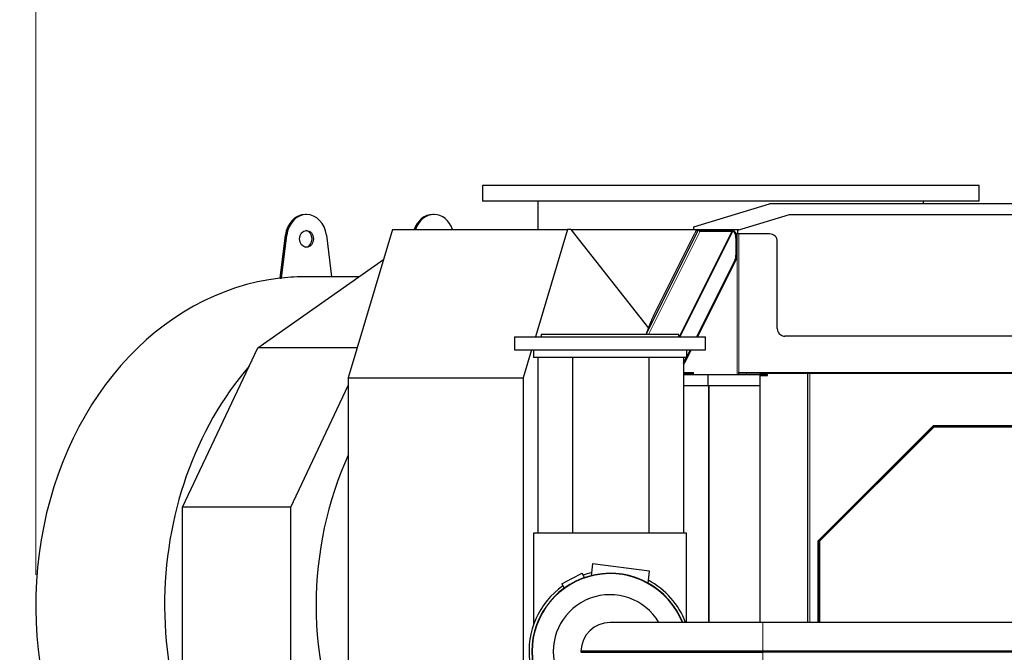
# Model space of a CAD drawing. Header units: inches. Extents: x 0 to 23760, y -13 to 16800.
# Tile 194 of 256: x 10113 to 11402, y 14449 to 15277. Entities that reach past the tile are written whole.
import ezdxf

# ---------------------------------------------------------------- set-up
doc = ezdxf.new("R2010")
doc.units = ezdxf.units.IN
doc.layers.add('1', color=7, linetype='Continuous', true_color=0xffffff)
doc.layers.add('254', color=7, linetype='Continuous', true_color=0xffffff)

msp = doc.modelspace()

# ---------------------------------------------------------------- linework, layer by layer
at = {"layer": '1', "color": 2, "linetype": 'Continuous', "lineweight": 25}
for p, q in [((10718.881, 15060.341), (10718.881, 15039.56)), ((11230.293, 15060.341), (10718.881, 15060.341)), ((11368.881, 15060.341), (11230.293, 15060.341)), ((11368.881, 15039.56), (11368.881, 15060.341)), ((11230.293, 15039.56), (10718.881, 15039.56)), ((10791.556, 15039.56), (10791.556, 15002.56)), ((10995.596, 15006.102), (11094.708, 15036.332)), ((12074.708, 15036.332), (11094.708, 15036.332)), ((11368.881, 15039.56), (11230.293, 15039.56)), ((11296.076, 15036.331), (11296.076, 15039.56)), ((10488.659, 15022.333), (10486.938, 15022.333)), ((10655.57, 15022.333), (10653.849, 15022.333)), ((11053.208, 15001.877), (11120.708, 15022.332)), ((11120.708, 15022.332), (12048.708, 15022.332)), ((10601.172, 15002.56), (10543.226, 14808.204)), ((10601.172, 15002.56), (10830.029, 15002.56)), ((10830.029, 15002.56), (10788.104, 14861.941)), ((10834.331, 15002.56), (10830.029, 15002.56)), ((10834.331, 15002.56), (10995.594, 15002.56)), ((10834.331, 15002.56), (10936.153, 14873.468)), ((10933.045, 14865.206), (11001.173, 15001.844)), ((10942.657, 14889.69), (10996.637, 14997.953)), ((11046.226, 15000.244), (10977.268, 14861.942)), ((10995.596, 15002.332), (10995.596, 15006.102)), ((11054.708, 15002.332), (10995.596, 15002.332)), ((10999.218, 15001.844), (11001.173, 15001.844)), ((11002.902, 15001.28), (11002.556, 15000.586)), ((11002.902, 15001.28), (11044.955, 15001.28)), ((11003.639, 15000.473), (11045.368, 15000.473)), ((11031.283, 15002.331), (11030.767, 15001.279)), ((11044.841, 15001.278), (11045.367, 15002.332)), ((11046.226, 15000.244), (11044.955, 15001.28)), ((11045.562, 15002.332), (11046.533, 15000.86)), ((11047.762, 15000.86), (11046.533, 15000.86)), ((11046.791, 15002.332), (11047.762, 15000.86)), ((11053.208, 14996.832), (11053.208, 15001.877)), ((10454.146, 14938.967), (10461.013, 14995.062)), ((10455.867, 14938.967), (10462.734, 14995.062)), ((10514.584, 14995.062), (10521.223, 14940.833)), ((11050.625, 14991.28), (11050.625, 14969.063)), ((11052.181, 14996.832), (11050.889, 14996.832)), ((11051.854, 14991.28), (11051.854, 14969.063)), ((11054.229, 14996.832), (11052.181, 14996.832)), ((11094.708, 14996.832), (11054.229, 14996.832)), ((11104.708, 14872.832), (11104.708, 14986.832)), ((10424.962, 14847.547), (10589.537, 14963.542)), ((11049.218, 14962.502), (10999.078, 14861.941)), ((11050.447, 14962.502), (11000.307, 14861.941)), ((10454.146, 14938.967), (10455.867, 14938.967)), ((10557.319, 14940.833), (10488.659, 14940.833)), ((10933.045, 14865.206), (10939.556, 14882.509)), ((10760.826, 14861.94), (11010.826, 14861.94)), ((10760.826, 14861.94), (10760.826, 14844.94)), ((10885.826, 14864.94), (10795.826, 14864.94)), ((10795.826, 14864.94), (10795.826, 14861.94)), ((10975.826, 14864.94), (10885.826, 14864.94)), ((10975.826, 14861.94), (10975.826, 14864.94)), ((11010.826, 14844.94), (11010.826, 14861.94)), ((12054.708, 14862.832), (11114.708, 14862.832)), ((10326.429, 14639.205), (10424.962, 14847.547)), ((10554.954, 14847.547), (10424.962, 14847.547)), ((10760.826, 14844.94), (10785.829, 14844.94)), ((10783.035, 14844.941), (10772.083, 14808.204)), ((10785.826, 14844.94), (10785.826, 14834.94)), ((10785.826, 14844.94), (10985.826, 14844.94)), ((10991.831, 14844.941), (10983.384, 14828)), ((10985.824, 14844.94), (11010.826, 14844.94)), ((10985.826, 14844.94), (10985.826, 14834.94)), ((10990.602, 14844.941), (10985.827, 14835.364)), ((10985.826, 14834.94), (10785.826, 14834.94)), ((10791.981, 14604.943), (10791.981, 14834.94)), ((10836.981, 14604.942), (10836.981, 14834.938)), ((10936.981, 14604.942), (10936.981, 14834.938)), ((10981.981, 14834.94), (10981.981, 14604.943)), ((10985.616, 14834.942), (10982.155, 14828)), ((10981.981, 14827.667), (10982.155, 14828)), ((10543.226, 14808.204), (10772.083, 14808.204)), ((10543.226, 14808.204), (10543.226, 14301.658)), ((10772.083, 14808.204), (10772.083, 14433.17)), ((10981.98, 14812.832), (11014.42, 14812.832)), ((10981.981, 14814.332), (10994.303, 14814.332)), ((10995.122, 14812.832), (10995.122, 14815.332)), ((11014.42, 14812.832), (11091.541, 14812.832)), ((11014.42, 14797.832), (11014.42, 14812.832)), ((11054.229, 14814.332), (11054.229, 14815.332)), ((11064.229, 14814.332), (11054.229, 14814.332)), ((11054.229, 14812.832), (11054.229, 14814.332)), ((11082.234, 14814.332), (11064.229, 14814.332)), ((11081.848, 14811.332), (11081.848, 14797.832)), ((11081.848, 14811.332), (11091.541, 14811.332)), ((11082.221, 14814.332), (11144.527, 14814.332)), ((11082.221, 14812.832), (11082.221, 14814.332)), ((11082.221, 14487.987), (11082.221, 14811.332)), ((11091.541, 14811.332), (11091.541, 14812.832)), ((11091.541, 14811.332), (11091.779, 14811.332)), ((11091.779, 14811.332), (11091.779, 14812.832)), ((11144.527, 14814.332), (11144.708, 14814.332)), ((11144.708, 14487.994), (11144.708, 14814.332)), ((11144.708, 14814.332), (11147.208, 14814.332)), ((11147.208, 14814.332), (12022.208, 14814.332)), ((10468.023, 14639.205), (10543.225, 14798.215)), ((11014.42, 14797.832), (10981.98, 14797.832)), ((11081.848, 14797.832), (11014.42, 14797.832)), ((11082.221, 14797.832), (11081.848, 14797.832)), ((11158.208, 14594.953), (11309.087, 14745.832)), ((11309.708, 14744.332), (11159.708, 14594.332)), ((11159.786, 14594.332), (11309.785, 14744.332)), ((11309.087, 14745.832), (11860.33, 14745.832)), ((11309.786, 14744.332), (11309.708, 14744.332)), ((11309.785, 14744.332), (11859.785, 14744.332)), ((10326.429, 14403.312), (10326.429, 14639.205)), ((10468.023, 14639.205), (10326.429, 14639.205)), ((10468.023, 14403.312), (10468.023, 14639.205)), ((10985.826, 14604.94), (10785.826, 14604.94)), ((10785.826, 14604.94), (10785.826, 14485.098)), ((10985.826, 14487.991), (10985.826, 14604.94)), ((11158.208, 14487.987), (11158.208, 14594.953)), ((11159.708, 14594.332), (11159.708, 14487.989)), ((11159.786, 14487.987), (11159.786, 14594.332)), ((10862.997, 14564.903), (10860.943, 14549.301)), ((10937.633, 14555.077), (10862.997, 14564.903)), ((10835.958, 14545.737), (10849.305, 14552.685)), ((10852.377, 14546.784), (10849.305, 14552.685)), ((10935.605, 14539.673), (10937.633, 14555.077)), ((10822.61, 14538.789), (10835.958, 14545.737)), ((10822.61, 14538.789), (10825.695, 14532.862)), ((11085.831, 14487.99), (10885.831, 14487.99)), ((11894.495, 14487.99), (11085.831, 14487.99)), ((10847.795, 14450.967), (10848.795, 14449.94)), ((10847.795, 14450.967), (11085.831, 14450.967)), ((10847.795, 14448.913), (10848.795, 14449.94)), ((10847.795, 14448.913), (11085.831, 14448.913)), ((10848.795, 14449.94), (11085.831, 14449.94)), ((11085.831, 14450.967), (11753.672, 14450.967)), ((11085.831, 14449.94), (11752.284, 14449.94)), ((11750.897, 14448.913), (11085.831, 14448.913))]:
    msp.add_line(p, q, dxfattribs=at)
at = {"layer": '1', "color": 110, "linetype": 'Continuous', "lineweight": 13}
for p, q in [((11003.639, 15000.473), (10936.062, 14864.941)), ((10976.295, 14861.941), (11045.368, 15000.473)), ((10461.013, 14995.062), (10462.734, 14995.062)), ((11051.854, 14991.28), (11050.625, 14991.28)), ((11052.181, 14996.832), (11052.181, 14812.832)), ((11054.229, 14996.832), (11054.229, 14815.332)), ((11050.447, 14962.502), (11049.218, 14962.502)), ((11051.854, 14969.063), (11050.625, 14969.063)), ((10983.384, 14828), (10982.155, 14828)), ((10981.981, 14815.332), (10995.122, 14815.332)), ((11054.229, 14815.332), (12115.188, 14815.332)), ((11064.229, 14812.832), (11064.229, 14814.332)), ((11144.527, 14487.979), (11144.527, 14814.332)), ((11147.208, 14487.992), (11147.208, 14814.332)), ((11014.68, 14487.987), (11014.68, 14797.822)), ((11015.5, 14487.987), (11015.5, 14797.822)), ((11085.831, 14450.967), (11085.831, 14487.99)), ((11085.831, 14450.967), (11085.831, 14449.94)), ((11085.831, 14448.913), (11085.831, 14449.94)), ((11085.831, 14448.913), (11085.831, 14411.89))]:
    msp.add_line(p, q, dxfattribs=at)
at = {"layer": '1', "color": 2, "linetype": 'Continuous', "lineweight": 25}
for centre, radius, start, end in [((11094.708, 14986.832), 10, 0, 90), ((11114.708, 14872.832), 10, 180, 270), ((10885.826, 14449.94), 102.43, 21.8025, 180), ((10885.831, 14449.94), 102, 21.898125, 180), ((10885.826, 14449.94), 106, 103.2975, 109.333125), ((10885.826, 14449.94), 106, 125.656875, 186.699375), ((10885.826, 14449.94), 106, 21.0375, 61.70625), ((10885.831, 14449.94), 74.397, 30.763125, 270), ((10885.831, 14449.94), 38.05, 90, 178.453367), ((10885.826, 14449.94), 102.43, 180, 338.1975), ((10885.831, 14449.94), 102, 180, 338.101875), ((10885.831, 14449.94), 38, 178.526794, 181.473206)]:
    msp.add_arc(centre, radius, start, end, dxfattribs=at)
for centre, major_axis, ratio, start_param, end_param in [((10486.938, 14990.333), (0, -32), 0.81915204, 3.14159265, 4.56403599), ((10488.659, 14990.333), (0, -32), 0.81915204, 1.71914931, 4.56403599), ((10653.849, 14990.333), (0, 32), 0.81915204, 0, 1.17867211), ((10655.57, 14990.333), (0, -32), 0.81915204, 1.96292054, 4.32026477), ((10486.938, 14990.333), (0, -11), 0.81915204, 1.57079633, 3.04597043), ((10995.484, 14992.579), (3.788, 9.255), 0.1152488, 0.04714011, 0.99915034), ((11003.471, 15000.903), (-2.329, 0.931), 0.05707765, 4.98211645, 6.14139593), ((11003.927, 15001.817), (2.781, 0.181), 0.47873851, 4.16605168, 4.57756853), ((11045.253, 14999.936), (1.112, 0.072), 0.47873851, 0.47604479, 1.43597588), ((11044.889, 14991.28), (0, 10), 0.57357644, 4.71238898, 5.99258127), ((11046.118, 14991.28), (0, 10), 0.57357644, 5.3010231, 5.99258127), ((10486.938, 14990.333), (0, -11), 0.81915204, 0.09562223, 1.57079633), ((11046.118, 14991.28), (0, 10), 0.57357644, 4.71238898, 5.3010231), ((11044.889, 14969.063), (0, 10), 0.57357644, 3.99680399, 4.71238898), ((11046.118, 14969.063), (0, 10), 0.57357644, 3.99680399, 4.71238898), ((10486.938, 14510.333), (0, 430.5), 0.81915204, 0.09312407, 2.7313831), ((10488.659, 14510.333), (0, 430.5), 0.81915204, 0, 0.09312407), ((10941.504, 14884.316), (3.788, 9.255), 0.1152488, 0.99915034, 1.81423271), ((10655.57, 14510.333), (0, 430.5), 0.81915204, 0.75635652, 2.39652788), ((10979.055, 14834.561), (0, 10), 0.57357644, 3.67695495, 3.99680399), ((10994.303, 14815.332), (0, -1), 0.81915204, 0, 1.57079633), ((10831.621, 14510.333), (0, -403.334), 0.81915204, 4.20266557, 4.71238898), ((10831.621, 14510.333), (0, -403.334), 0.81915204, 4.71238898, 5.22211239)]:
    msp.add_ellipse(centre, major_axis=major_axis, ratio=ratio, start_param=start_param, end_param=end_param, dxfattribs=at)
msp.add_ellipse((10488.659, 14990.333), major_axis=(0, -11), ratio=0.81915204, dxfattribs=at)
msp.add_open_spline([(11091.541, 14812.832), (11091.779, 14812.832)], degree=1, dxfattribs=at)
at = {"layer": '254', "color": 3, "linetype": 'Continuous', "lineweight": 13}
msp.add_line((10134.293, 14550.333), (10134.293, 15820.341), dxfattribs=at)

doc.saveas('drawing.dxf')
